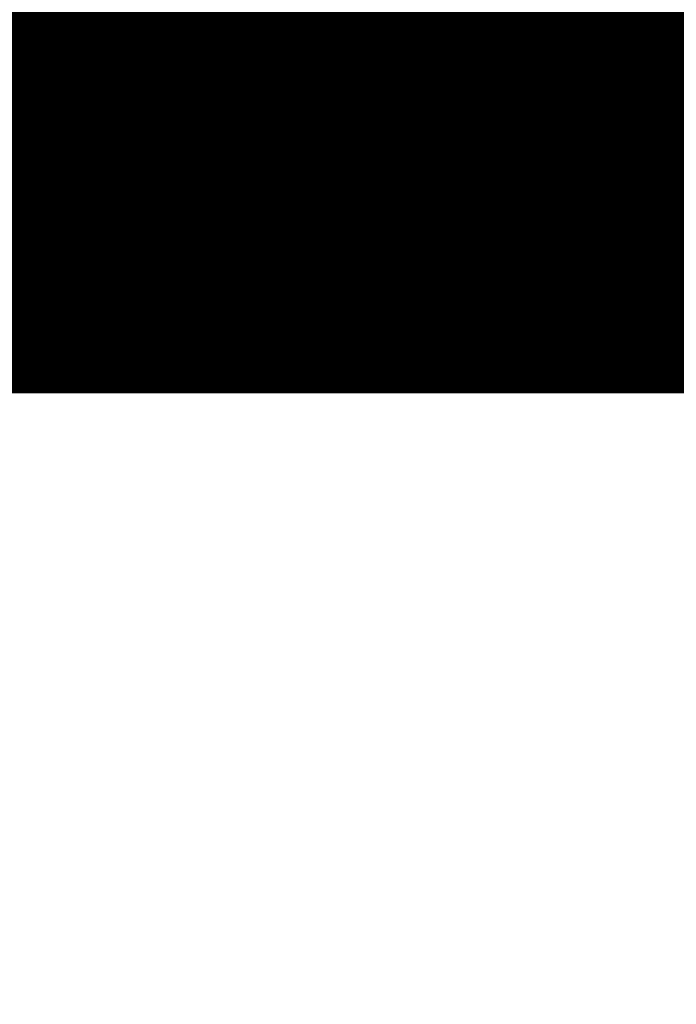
# Model space of a CAD drawing. Extents: x -0.1 to 67.3, y -0.3 to 30.
# Tile 102 of 239: x 36.406 to 36.607, y 14.548 to 14.85. Entities that reach past the tile are written whole.
import ezdxf

# ---------------------------------------------------------------- set-up
doc = ezdxf.new("R2010")
doc.units = 0
doc.layers.add('BG_SILKSCREEN_BOTTOM', color=23, linetype='CONTINUOUS')

msp = doc.modelspace()

# ---------------------------------------------------------------- linework, layer by layer
at = {"layer": 'BG_SILKSCREEN_BOTTOM', "const_width": 0.01905}
for points in [[(36.397184, 14.7447), (36.000436, 15.141448)], [(36.398454, 14.7447), (36.001452, 15.141448)], [(36.399216, 14.7447), (36.002468, 15.141448)], [(36.400486, 14.7447), (36.003484, 15.141448)], [(36.401502, 14.7447), (36.0045, 15.141448)], [(36.402518, 14.7447), (36.00577, 15.141448)], [(36.403534, 14.7447), (36.006786, 15.141448)], [(36.40455, 14.7447), (36.007802, 15.141448)], [(36.40582, 14.7447), (36.008818, 15.141448)], [(36.406836, 14.7447), (36.009834, 15.141448)], [(36.407852, 14.7447), (36.01085, 15.141448)], [(36.408868, 14.7447), (36.01212, 15.141448)], [(36.409884, 14.7447), (36.012882, 15.141448)], [(36.4109, 14.7447), (36.014152, 15.141448)], [(36.41217, 14.7447), (36.015168, 15.141448)], [(36.413186, 14.7447), (36.016184, 15.141448)], [(36.414202, 14.7447), (36.017454, 15.141448)], [(36.415218, 14.7447), (36.018216, 15.141448)], [(36.416234, 14.7447), (36.019486, 15.141448)], [(36.417504, 14.7447), (36.020502, 15.141448)], [(36.418266, 14.7447), (36.021518, 15.141448)], [(36.419536, 14.7447), (36.022788, 15.141448)], [(36.420552, 14.7447), (36.02355, 15.141448)], [(36.421568, 14.7447), (36.02482, 15.141448)], [(36.422838, 14.7447), (36.025836, 15.141448)], [(36.4236, 14.7447), (36.026852, 15.141448)], [(36.42487, 14.7447), (36.027868, 15.141448)], [(36.425886, 14.7447), (36.028884, 15.141448)], [(36.426902, 14.7447), (36.030154, 15.141448)], [(36.427918, 14.7447), (36.03117, 15.141448)], [(36.428934, 14.7447), (36.032186, 15.141448)], [(36.430204, 14.7447), (36.033202, 15.141448)], [(36.43122, 14.7447), (36.034218, 15.141448)], [(36.432236, 14.7447), (36.035234, 15.141448)], [(36.433252, 14.7447), (36.036504, 15.141448)], [(36.434268, 14.7447), (36.03752, 15.141448)], [(36.435284, 14.7447), (36.038536, 15.141448)], [(36.436554, 14.7447), (36.039552, 15.141448)], [(36.43757, 14.7447), (36.040568, 15.141448)], [(36.438586, 14.7447), (36.041838, 15.141448)], [(36.439602, 14.7447), (36.0426, 15.141448)], [(36.440618, 14.7447), (36.04387, 15.141448)], [(36.441888, 14.7447), (36.044886, 15.141448)], [(36.44265, 14.7447), (36.045902, 15.141448)], [(36.44392, 14.7447), (36.047172, 15.141448)], [(36.444936, 14.7447), (36.047934, 15.141448)], [(36.445952, 14.7447), (36.049204, 15.141448)], [(36.447222, 14.7447), (36.05022, 15.141448)], [(36.447984, 14.7447), (36.051236, 15.141448)], [(36.449254, 14.7447), (36.052252, 15.141448)], [(36.45027, 14.7447), (36.053268, 15.141448)], [(36.451286, 14.7447), (36.054538, 15.141448)], [(36.452556, 14.7447), (36.055554, 15.141448)], [(36.453318, 14.7447), (36.05657, 15.141448)], [(36.454588, 14.7447), (36.057586, 15.141448)], [(36.455604, 14.7447), (36.058602, 15.141448)], [(36.45662, 14.7447), (36.059618, 15.141448)], [(36.457636, 14.7447), (36.060888, 15.141448)], [(36.458652, 14.7447), (36.061904, 15.141448)], [(36.459922, 14.7447), (36.06292, 15.141448)], [(36.460938, 14.7447), (36.063936, 15.141448)], [(36.461954, 14.7447), (36.064952, 15.141448)], [(36.46297, 14.7447), (36.066222, 15.141448)], [(36.463986, 14.7447), (36.066984, 15.141448)], [(36.465002, 14.7447), (36.068254, 15.141448)], [(36.466272, 14.7447), (36.06927, 15.141448)], [(36.467034, 14.7447), (36.070286, 15.141448)], [(36.468304, 14.7447), (36.071556, 15.141448)], [(36.46932, 14.7447), (36.072318, 15.141448)], [(36.470336, 14.7447), (36.073588, 15.141448)], [(36.471606, 14.7447), (36.074604, 15.141448)], [(36.472368, 14.7447), (36.07562, 15.141448)], [(36.473638, 14.7447), (36.07689, 15.141448)], [(36.474654, 14.7447), (36.077652, 15.141448)], [(36.47567, 14.7447), (36.078922, 15.141448)], [(36.47694, 14.7447), (36.079938, 15.141448)], [(36.477702, 14.7447), (36.080954, 15.141448)], [(36.478972, 14.7447), (36.08197, 15.141448)], [(36.479988, 14.7447), (36.082986, 15.141448)], [(36.481004, 14.7447), (36.084256, 15.141448)], [(36.48202, 14.7447), (36.085272, 15.141448)], [(36.483036, 14.7447), (36.086288, 15.141448)], [(36.484306, 14.7447), (36.087304, 15.141448)], [(36.485322, 14.7447), (36.08832, 15.141448)], [(36.486338, 14.7447), (36.089336, 15.141448)], [(36.487354, 14.7447), (36.090606, 15.141448)], [(36.48837, 14.7447), (36.091622, 15.141448)], [(36.489386, 14.7447), (36.092638, 15.141448)], [(36.490656, 14.7447), (36.093654, 15.141448)], [(36.491672, 14.7447), (36.09467, 15.141448)], [(36.492688, 14.7447), (36.09594, 15.141448)], [(36.493704, 14.7447), (36.096702, 15.141448)], [(36.49472, 14.7447), (36.097972, 15.141448)], [(36.49599, 14.7447), (36.098988, 15.141448)], [(36.496752, 14.7447), (36.100004, 15.141448)], [(36.498022, 14.7447), (36.101274, 15.141448)], [(36.499038, 14.7447), (36.102036, 15.141448)], [(36.500054, 14.7447), (36.103306, 15.141448)], [(36.501324, 14.7447), (36.104322, 15.141448)], [(36.502086, 14.7447), (36.105338, 15.141448)], [(36.503356, 14.7447), (36.106354, 15.141448)], [(36.504372, 14.7447), (36.10737, 15.141448)], [(36.505388, 14.7447), (36.10864, 15.141448)], [(36.506404, 14.7447), (36.109656, 15.141448)], [(36.50742, 14.7447), (36.110672, 15.141448)], [(36.50869, 14.7447), (36.111688, 15.141448)], [(36.509706, 14.7447), (36.112704, 15.141448)], [(36.510722, 14.7447), (36.11372, 15.141448)], [(36.511738, 14.7447), (36.11499, 15.141448)], [(36.512754, 14.7447), (36.116006, 15.141448)], [(36.51377, 14.7447), (36.117022, 15.141448)], [(36.51504, 14.7447), (36.118038, 15.141448)], [(36.516056, 14.7447), (36.119054, 15.141448)], [(36.517072, 14.7447), (36.120324, 15.141448)], [(36.518088, 14.7447), (36.121086, 15.141448)], [(36.519104, 14.7447), (36.122356, 15.141448)], [(36.520374, 14.7447), (36.123372, 15.141448)], [(36.521136, 14.7447), (36.124388, 15.141448)], [(36.522406, 14.7447), (36.125658, 15.141448)], [(36.523422, 14.7447), (36.12642, 15.141448)], [(36.524438, 14.7447), (36.12769, 15.141448)], [(36.525708, 14.7447), (36.128706, 15.141448)], [(36.52647, 14.7447), (36.129722, 15.141448)], [(36.52774, 14.7447), (36.130992, 15.141448)], [(36.528756, 14.7447), (36.131754, 15.141448)], [(36.529772, 14.7447), (36.133024, 15.141448)], [(36.531042, 14.7447), (36.13404, 15.141448)], [(36.531804, 14.7447), (36.135056, 15.141448)], [(36.533074, 14.7447), (36.136072, 15.141448)], [(36.53409, 14.7447), (36.137088, 15.141448)], [(36.535106, 14.7447), (36.138104, 15.141448)], [(36.536122, 14.7447), (36.139374, 15.141448)], [(36.537138, 14.7447), (36.14039, 15.141448)], [(36.538408, 14.7447), (36.141406, 15.141448)], [(36.539424, 14.7447), (36.142422, 15.141448)], [(36.54044, 14.7447), (36.143438, 15.141448)], [(36.541456, 14.7447), (36.144708, 15.141448)], [(36.542472, 14.7447), (36.14547, 15.141448)], [(36.543488, 14.7447), (36.14674, 15.141448)], [(36.544758, 14.7447), (36.147756, 15.141448)], [(36.545774, 14.7447), (36.148772, 15.141448)], [(36.54679, 14.7447), (36.150042, 15.141448)], [(36.547806, 14.7447), (36.150804, 15.141448)], [(36.548822, 14.7447), (36.152074, 15.141448)], [(36.550092, 14.7447), (36.15309, 15.141448)], [(36.550854, 14.7447), (36.154106, 15.141448)], [(36.552124, 14.7447), (36.155376, 15.141448)], [(36.55314, 14.7447), (36.156138, 15.141448)], [(36.554156, 14.7447), (36.157408, 15.141448)], [(36.555426, 14.7447), (36.158424, 15.141448)], [(36.556188, 14.7447), (36.15944, 15.141448)], [(36.557458, 14.7447), (36.160456, 15.141448)], [(36.558474, 14.7447), (36.161472, 15.141448)], [(36.55949, 14.7447), (36.162742, 15.141448)], [(36.560506, 14.7447), (36.163758, 15.141448)], [(36.561522, 14.7447), (36.164774, 15.141448)], [(36.562792, 14.7447), (36.16579, 15.141448)], [(36.563808, 14.7447), (36.166806, 15.141448)], [(36.564824, 14.7447), (36.167822, 15.141448)], [(36.56584, 14.7447), (36.169092, 15.141448)], [(36.566856, 14.7447), (36.170108, 15.141448)], [(36.567872, 14.7447), (36.171124, 15.141448)], [(36.569142, 14.7447), (36.17214, 15.141448)], [(36.570158, 14.7447), (36.173156, 15.141448)], [(36.571174, 14.7447), (36.174426, 15.141448)], [(36.57219, 14.7447), (36.175188, 15.141448)], [(36.573206, 14.7447), (36.176458, 15.141448)], [(36.574476, 14.7447), (36.177474, 15.141448)], [(36.575238, 14.7447), (36.17849, 15.141448)], [(36.576508, 14.7447), (36.17976, 15.141448)], [(36.577524, 14.7447), (36.180522, 15.141448)], [(36.57854, 14.7447), (36.181792, 15.141448)], [(36.57981, 14.7447), (36.182808, 15.141448)], [(36.580572, 14.7447), (36.183824, 15.141448)], [(36.581842, 14.7447), (36.18484, 15.141448)], [(36.582858, 14.7447), (36.185856, 15.141448)], [(36.583874, 14.7447), (36.187126, 15.141448)], [(36.585144, 14.7447), (36.188142, 15.141448)], [(36.585906, 14.7447), (36.189158, 15.141448)], [(36.587176, 14.7447), (36.190174, 15.141448)], [(36.588192, 14.7447), (36.19119, 15.141448)], [(36.589208, 14.7447), (36.192206, 15.141448)], [(36.590224, 14.7447), (36.193476, 15.141448)], [(36.59124, 14.7447), (36.194492, 15.141448)], [(36.592256, 14.7447), (36.195508, 15.141448)], [(36.593526, 14.7447), (36.196524, 15.141448)], [(36.594542, 14.7447), (36.19754, 15.141448)], [(36.595558, 14.7447), (36.19881, 15.141448)], [(36.596574, 14.7447), (36.199572, 15.141448)], [(36.59759, 14.7447), (36.200842, 15.141448)], [(36.59886, 14.7447), (36.201858, 15.141448)], [(36.599622, 14.7447), (36.202874, 15.141448)], [(36.600892, 14.7447), (36.204144, 15.141448)], [(36.601908, 14.7447), (36.204906, 15.141448)], [(36.602924, 14.7447), (36.206176, 15.141448)], [(36.604194, 14.7447), (36.207192, 15.141448)], [(36.604956, 14.7447), (36.208208, 15.141448)], [(36.606226, 14.7447), (36.209478, 15.141448)], [(36.607242, 14.7447), (36.21024, 15.141448)], [(36.608258, 14.7447), (36.21151, 15.141448)], [(36.609528, 14.7447), (36.212526, 15.141448)], [(36.61029, 14.7447), (36.213542, 15.141448)], [(36.61156, 14.7447), (36.214558, 15.141448)], [(36.612576, 14.7447), (36.215574, 15.141448)], [(36.613592, 14.7447), (36.21659, 15.141448)], [(36.614608, 14.7447), (36.21786, 15.141448)], [(36.615624, 14.7447), (36.218876, 15.141448)], [(36.616894, 14.7447), (36.219892, 15.141448)], [(36.61791, 14.7447), (36.220908, 15.141448)], [(36.618926, 14.744446), (36.221924, 15.141448)], [(36.620196, 14.744446), (36.223194, 15.141448)], [(36.621212, 14.744446), (36.223956, 15.141448)], [(36.622482, 14.744446), (36.225226, 15.141448)], [(36.623752, 14.744192), (36.226242, 15.141448)], [(36.624768, 14.743938), (36.227258, 15.141448)], [(36.626038, 14.743938), (36.228528, 15.141448)], [(36.627054, 14.743684), (36.22929, 15.141448)], [(36.628578, 14.743684), (36.23056, 15.141448)], [(36.629594, 14.743684), (36.231576, 15.141448)], [(36.630864, 14.74343), (36.232592, 15.141448)], [(36.63188, 14.74343), (36.233862, 15.141448)], [(36.63315, 14.743176), (36.234624, 15.141448)], [(36.63442, 14.742922), (36.235894, 15.141448)], [(36.635436, 14.742922), (36.23691, 15.141448)], [(36.636706, 14.742922), (36.237926, 15.141448)], [(36.637722, 14.742668), (36.238942, 15.141448)], [(36.638992, 14.742668), (36.239958, 15.141448)], [(36.640262, 14.742414), (36.241228, 15.141448)], [(36.641532, 14.742414), (36.242244, 15.141448)], [(36.642548, 14.74216), (36.24326, 15.141448)], [(36.643818, 14.74216), (36.244276, 15.141448)], [(36.644834, 14.74216), (36.245292, 15.141448)], [(36.646104, 14.741906), (36.246308, 15.141448)], [(36.647374, 14.741652), (36.247578, 15.141448)], [(36.64839, 14.741652), (36.248594, 15.141448)], [(36.64966, 14.741398), (36.24961, 15.141448)], [(36.65093, 14.741398), (36.250626, 15.141448)], [(36.652454, 14.740636), (36.251642, 15.141448)], [(36.653978, 14.740382), (36.252912, 15.141448)], [(36.655502, 14.739874), (36.253674, 15.141448)], [(36.65728, 14.739366), (36.254944, 15.141448)], [(36.658804, 14.738858), (36.25596, 15.141448)], [(36.660328, 14.73835), (36.256976, 15.141448)], [(36.661852, 14.737842), (36.258246, 15.141448)], [(36.663376, 14.737588), (36.259008, 15.141448)], [(36.6649, 14.736826), (36.260278, 15.141448)], [(36.666424, 14.736572), (36.261294, 15.141448)], [(36.667948, 14.736064), (36.26231, 15.141448)], [(36.669472, 14.735556), (36.263326, 15.141448)], [(36.670996, 14.735048), (36.264342, 15.141448)], [(36.67252, 14.73454), (36.265612, 15.141448)], [(36.674044, 14.734032), (36.266628, 15.141448)], [(36.675568, 14.733778), (36.267644, 15.141448)], [(36.677346, 14.733016), (36.26866, 15.141448)], [(36.67887, 14.732508), (36.269676, 15.141448)], [(36.680394, 14.732), (36.270692, 15.141448)], [(36.68268, 14.73073), (36.271962, 15.141448)], [(36.684966, 14.72946), (36.272978, 15.141448)], [(36.687252, 14.728444), (36.273994, 15.141448)], [(36.689538, 14.72692), (36.27501, 15.141448)], [(36.691824, 14.72565), (36.276026, 15.141448)], [(36.69411, 14.724634), (36.277296, 15.141448)], [(36.69665, 14.72311), (36.278058, 15.141448)], [(36.698936, 14.72184), (36.279328, 15.141448)], [(36.701222, 14.720824), (36.280344, 15.141448)], [(36.703508, 14.7193), (36.28136, 15.141448)], [(36.705794, 14.718284), (36.28263, 15.141448)], [(36.710112, 14.714982), (36.283392, 15.141448)], [(36.716208, 14.709902), (36.284662, 15.141448)], [(36.722304, 14.704822), (36.285678, 15.141448)], [(36.7284, 14.699996), (36.286694, 15.141448)], [(37.173916, 14.255496), (36.287964, 15.141448)], [(37.173916, 14.256766), (36.288726, 15.141448)], [(37.173916, 14.257528), (36.289996, 15.141448)], [(37.173916, 14.258798), (36.291012, 15.141448)], [(37.173916, 14.259814), (36.292028, 15.141448)], [(37.173916, 14.26083), (36.293044, 15.141448)], [(37.173916, 14.261846), (36.29406, 15.141448)], [(37.173916, 14.262862), (36.29533, 15.141448)], [(37.173916, 14.264132), (36.296346, 15.141448)], [(37.173916, 14.265148), (36.297362, 15.141448)], [(37.173916, 14.266164), (36.298378, 15.141448)], [(37.173916, 14.26718), (36.299394, 15.141448)], [(37.173916, 14.268196), (36.30041, 15.141448)], [(37.173916, 14.269212), (36.30168, 15.141448)], [(37.173916, 14.270482), (36.302442, 15.141448)], [(37.173916, 14.271498), (36.303712, 15.141448)], [(37.173916, 14.272514), (36.304728, 15.141448)], [(37.173916, 14.27353), (36.305744, 15.141448)], [(37.173916, 14.274546), (36.307014, 15.141448)], [(37.173916, 14.275816), (36.307776, 15.141448)], [(37.173916, 14.276578), (36.309046, 15.141448)], [(37.173916, 14.277848), (36.310062, 15.141448)], [(37.173916, 14.278864), (36.311078, 15.141448)], [(37.173916, 14.27988), (36.312348, 15.141448)], [(37.173916, 14.28115), (36.31311, 15.141448)], [(37.173916, 14.281912), (36.31438, 15.141448)], [(37.173916, 14.283182), (36.315396, 15.141448)], [(37.173916, 14.284198), (36.316412, 15.141448)], [(37.173916, 14.285214), (36.317428, 15.141448)], [(37.173916, 14.28623), (36.318444, 15.141448)], [(37.173916, 14.287246), (36.319714, 15.141448)], [(37.173916, 14.288516), (36.32073, 15.141448)], [(37.173916, 14.289532), (36.321746, 15.141448)], [(37.173916, 14.290548), (36.322762, 15.141448)], [(37.173916, 14.291564), (36.323778, 15.141448)], [(37.173916, 14.29258), (36.324794, 15.141448)], [(37.173916, 14.293596), (36.326064, 15.141448)], [(37.173916, 14.294866), (36.32708, 15.141448)], [(37.173916, 14.295882), (36.328096, 15.141448)], [(37.173916, 14.296898), (36.329112, 15.141448)], [(37.173916, 14.297914), (36.330128, 15.141448)], [(37.173916, 14.29893), (36.331398, 15.141448)], [(37.173916, 14.3002), (36.33216, 15.141448)], [(37.173916, 14.300962), (36.33343, 15.141448)], [(35.427666, 14.7447), (36.618164, 14.7447)]]:
    msp.add_lwpolyline(points, dxfattribs=at)
at = {"layer": 'BG_SILKSCREEN_BOTTOM', "const_width": 0.009652}
for points in [[(36.392358, 14.7447, -1), (36.40201, 14.7447)], [(36.393628, 14.7447, -1), (36.40328, 14.7447)], [(36.39439, 14.7447, -1), (36.404042, 14.7447)], [(36.39566, 14.7447, -1), (36.405312, 14.7447)], [(36.396676, 14.7447, -1), (36.406328, 14.7447)], [(36.397692, 14.7447, -1), (36.407344, 14.7447)], [(36.398708, 14.7447, -1), (36.40836, 14.7447)], [(36.399724, 14.7447, -1), (36.409376, 14.7447)], [(36.400994, 14.7447, -1), (36.410646, 14.7447)], [(36.40201, 14.7447, -1), (36.411662, 14.7447)], [(36.403026, 14.7447, -1), (36.412678, 14.7447)], [(36.404042, 14.7447, -1), (36.413694, 14.7447)], [(36.405058, 14.7447, -1), (36.41471, 14.7447)], [(36.406074, 14.7447, -1), (36.415726, 14.7447)], [(36.407344, 14.7447, -1), (36.416996, 14.7447)], [(36.40836, 14.7447, -1), (36.418012, 14.7447)], [(36.409376, 14.7447, -1), (36.419028, 14.7447)], [(36.410392, 14.7447, -1), (36.420044, 14.7447)], [(36.411408, 14.7447, -1), (36.42106, 14.7447)], [(36.412678, 14.7447, -1), (36.42233, 14.7447)], [(36.41344, 14.7447, -1), (36.423092, 14.7447)], [(36.41471, 14.7447, -1), (36.424362, 14.7447)], [(36.415726, 14.7447, -1), (36.425378, 14.7447)], [(36.416742, 14.7447, -1), (36.426394, 14.7447)], [(36.418012, 14.7447, -1), (36.427664, 14.7447)], [(36.418774, 14.7447, -1), (36.428426, 14.7447)], [(36.420044, 14.7447, -1), (36.429696, 14.7447)], [(36.42106, 14.7447, -1), (36.430712, 14.7447)], [(36.422076, 14.7447, -1), (36.431728, 14.7447)], [(36.423092, 14.7447, -1), (36.432744, 14.7447)], [(36.424108, 14.7447, -1), (36.43376, 14.7447)], [(36.425378, 14.7447, -1), (36.43503, 14.7447)], [(36.426394, 14.7447, -1), (36.436046, 14.7447)], [(36.42741, 14.7447, -1), (36.437062, 14.7447)], [(36.428426, 14.7447, -1), (36.438078, 14.7447)], [(36.429442, 14.7447, -1), (36.439094, 14.7447)], [(36.430458, 14.7447, -1), (36.44011, 14.7447)], [(36.431728, 14.7447, -1), (36.44138, 14.7447)], [(36.432744, 14.7447, -1), (36.442396, 14.7447)], [(36.43376, 14.7447, -1), (36.443412, 14.7447)], [(36.434776, 14.7447, -1), (36.444428, 14.7447)], [(36.435792, 14.7447, -1), (36.445444, 14.7447)], [(36.437062, 14.7447, -1), (36.446714, 14.7447)], [(36.437824, 14.7447, -1), (36.447476, 14.7447)], [(36.439094, 14.7447, -1), (36.448746, 14.7447)], [(36.44011, 14.7447, -1), (36.449762, 14.7447)], [(36.441126, 14.7447, -1), (36.450778, 14.7447)], [(36.442396, 14.7447, -1), (36.452048, 14.7447)], [(36.443158, 14.7447, -1), (36.45281, 14.7447)], [(36.444428, 14.7447, -1), (36.45408, 14.7447)], [(36.445444, 14.7447, -1), (36.455096, 14.7447)], [(36.44646, 14.7447, -1), (36.456112, 14.7447)], [(36.44773, 14.7447, -1), (36.457382, 14.7447)], [(36.448492, 14.7447, -1), (36.458144, 14.7447)], [(36.449762, 14.7447, -1), (36.459414, 14.7447)], [(36.450778, 14.7447, -1), (36.46043, 14.7447)], [(36.451794, 14.7447, -1), (36.461446, 14.7447)], [(36.45281, 14.7447, -1), (36.462462, 14.7447)], [(36.453826, 14.7447, -1), (36.463478, 14.7447)], [(36.455096, 14.7447, -1), (36.464748, 14.7447)], [(36.456112, 14.7447, -1), (36.465764, 14.7447)], [(36.457128, 14.7447, -1), (36.46678, 14.7447)], [(36.458144, 14.7447, -1), (36.467796, 14.7447)], [(36.45916, 14.7447, -1), (36.468812, 14.7447)], [(36.460176, 14.7447, -1), (36.469828, 14.7447)], [(36.461446, 14.7447, -1), (36.471098, 14.7447)], [(36.462208, 14.7447, -1), (36.47186, 14.7447)], [(36.463478, 14.7447, -1), (36.47313, 14.7447)], [(36.464494, 14.7447, -1), (36.474146, 14.7447)], [(36.46551, 14.7447, -1), (36.475162, 14.7447)], [(36.46678, 14.7447, -1), (36.476432, 14.7447)], [(36.467542, 14.7447, -1), (36.477194, 14.7447)], [(36.468812, 14.7447, -1), (36.478464, 14.7447)], [(36.469828, 14.7447, -1), (36.47948, 14.7447)], [(36.470844, 14.7447, -1), (36.480496, 14.7447)], [(36.472114, 14.7447, -1), (36.481766, 14.7447)], [(36.472876, 14.7447, -1), (36.482528, 14.7447)], [(36.474146, 14.7447, -1), (36.483798, 14.7447)], [(36.475162, 14.7447, -1), (36.484814, 14.7447)], [(36.476178, 14.7447, -1), (36.48583, 14.7447)], [(36.477194, 14.7447, -1), (36.486846, 14.7447)], [(36.47821, 14.7447, -1), (36.487862, 14.7447)], [(36.47948, 14.7447, -1), (36.489132, 14.7447)], [(36.480496, 14.7447, -1), (36.490148, 14.7447)], [(36.481512, 14.7447, -1), (36.491164, 14.7447)], [(36.482528, 14.7447, -1), (36.49218, 14.7447)], [(36.483544, 14.7447, -1), (36.493196, 14.7447)], [(36.48456, 14.7447, -1), (36.494212, 14.7447)], [(36.48583, 14.7447, -1), (36.495482, 14.7447)], [(36.486846, 14.7447, -1), (36.496498, 14.7447)], [(36.487862, 14.7447, -1), (36.497514, 14.7447)], [(36.488878, 14.7447, -1), (36.49853, 14.7447)], [(36.489894, 14.7447, -1), (36.499546, 14.7447)], [(36.491164, 14.7447, -1), (36.500816, 14.7447)], [(36.491926, 14.7447, -1), (36.501578, 14.7447)], [(36.493196, 14.7447, -1), (36.502848, 14.7447)], [(36.494212, 14.7447, -1), (36.503864, 14.7447)], [(36.495228, 14.7447, -1), (36.50488, 14.7447)], [(36.496498, 14.7447, -1), (36.50615, 14.7447)], [(36.49726, 14.7447, -1), (36.506912, 14.7447)], [(36.49853, 14.7447, -1), (36.508182, 14.7447)], [(36.499546, 14.7447, -1), (36.509198, 14.7447)], [(36.500562, 14.7447, -1), (36.510214, 14.7447)], [(36.501578, 14.7447, -1), (36.51123, 14.7447)], [(36.502594, 14.7447, -1), (36.512246, 14.7447)], [(36.503864, 14.7447, -1), (36.513516, 14.7447)], [(36.50488, 14.7447, -1), (36.514532, 14.7447)], [(36.505896, 14.7447, -1), (36.515548, 14.7447)], [(36.506912, 14.7447, -1), (36.516564, 14.7447)], [(36.507928, 14.7447, -1), (36.51758, 14.7447)], [(36.508944, 14.7447, -1), (36.518596, 14.7447)], [(36.510214, 14.7447, -1), (36.519866, 14.7447)], [(36.51123, 14.7447, -1), (36.520882, 14.7447)], [(36.512246, 14.7447, -1), (36.521898, 14.7447)], [(36.513262, 14.7447, -1), (36.522914, 14.7447)], [(36.514278, 14.7447, -1), (36.52393, 14.7447)], [(36.515548, 14.7447, -1), (36.5252, 14.7447)], [(36.51631, 14.7447, -1), (36.525962, 14.7447)], [(36.51758, 14.7447, -1), (36.527232, 14.7447)], [(36.518596, 14.7447, -1), (36.528248, 14.7447)], [(36.519612, 14.7447, -1), (36.529264, 14.7447)], [(36.520882, 14.7447, -1), (36.530534, 14.7447)], [(36.521644, 14.7447, -1), (36.531296, 14.7447)], [(36.522914, 14.7447, -1), (36.532566, 14.7447)], [(36.52393, 14.7447, -1), (36.533582, 14.7447)], [(36.524946, 14.7447, -1), (36.534598, 14.7447)], [(36.526216, 14.7447, -1), (36.535868, 14.7447)], [(36.526978, 14.7447, -1), (36.53663, 14.7447)], [(36.528248, 14.7447, -1), (36.5379, 14.7447)], [(36.529264, 14.7447, -1), (36.538916, 14.7447)], [(36.53028, 14.7447, -1), (36.539932, 14.7447)], [(36.531296, 14.7447, -1), (36.540948, 14.7447)], [(36.532312, 14.7447, -1), (36.541964, 14.7447)], [(36.533582, 14.7447, -1), (36.543234, 14.7447)], [(36.534598, 14.7447, -1), (36.54425, 14.7447)], [(36.535614, 14.7447, -1), (36.545266, 14.7447)], [(36.53663, 14.7447, -1), (36.546282, 14.7447)], [(36.537646, 14.7447, -1), (36.547298, 14.7447)], [(36.538662, 14.7447, -1), (36.548314, 14.7447)], [(36.539932, 14.7447, -1), (36.549584, 14.7447)], [(36.540948, 14.7447, -1), (36.5506, 14.7447)], [(36.541964, 14.7447, -1), (36.551616, 14.7447)], [(36.54298, 14.7447, -1), (36.552632, 14.7447)], [(36.543996, 14.7447, -1), (36.553648, 14.7447)], [(36.545266, 14.7447, -1), (36.554918, 14.7447)], [(36.546028, 14.7447, -1), (36.55568, 14.7447)], [(36.547298, 14.7447, -1), (36.55695, 14.7447)], [(36.548314, 14.7447, -1), (36.557966, 14.7447)], [(36.54933, 14.7447, -1), (36.558982, 14.7447)], [(36.5506, 14.7447, -1), (36.560252, 14.7447)], [(36.551362, 14.7447, -1), (36.561014, 14.7447)], [(36.552632, 14.7447, -1), (36.562284, 14.7447)], [(36.553648, 14.7447, -1), (36.5633, 14.7447)], [(36.554664, 14.7447, -1), (36.564316, 14.7447)], [(36.55568, 14.7447, -1), (36.565332, 14.7447)], [(36.556696, 14.7447, -1), (36.566348, 14.7447)], [(36.557966, 14.7447, -1), (36.567618, 14.7447)], [(36.558982, 14.7447, -1), (36.568634, 14.7447)], [(36.559998, 14.7447, -1), (36.56965, 14.7447)], [(36.561014, 14.7447, -1), (36.570666, 14.7447)], [(36.56203, 14.7447, -1), (36.571682, 14.7447)], [(36.563046, 14.7447, -1), (36.572698, 14.7447)], [(36.564316, 14.7447, -1), (36.573968, 14.7447)], [(36.565332, 14.7447, -1), (36.574984, 14.7447)], [(36.566348, 14.7447, -1), (36.576, 14.7447)], [(36.567364, 14.7447, -1), (36.577016, 14.7447)], [(36.56838, 14.7447, -1), (36.578032, 14.7447)], [(36.56965, 14.7447, -1), (36.579302, 14.7447)], [(36.570412, 14.7447, -1), (36.580064, 14.7447)], [(36.571682, 14.7447, -1), (36.581334, 14.7447)], [(36.572698, 14.7447, -1), (36.58235, 14.7447)], [(36.573714, 14.7447, -1), (36.583366, 14.7447)], [(36.574984, 14.7447, -1), (36.584636, 14.7447)], [(36.575746, 14.7447, -1), (36.585398, 14.7447)], [(36.577016, 14.7447, -1), (36.586668, 14.7447)], [(36.578032, 14.7447, -1), (36.587684, 14.7447)], [(36.579048, 14.7447, -1), (36.5887, 14.7447)], [(36.580318, 14.7447, -1), (36.58997, 14.7447)], [(36.58108, 14.7447, -1), (36.590732, 14.7447)], [(36.58235, 14.7447, -1), (36.592002, 14.7447)], [(36.583366, 14.7447, -1), (36.593018, 14.7447)], [(36.584382, 14.7447, -1), (36.594034, 14.7447)], [(36.585398, 14.7447, -1), (36.59505, 14.7447)], [(36.586414, 14.7447, -1), (36.596066, 14.7447)], [(36.58743, 14.7447, -1), (36.597082, 14.7447)], [(36.5887, 14.7447, -1), (36.598352, 14.7447)], [(36.589716, 14.7447, -1), (36.599368, 14.7447)], [(36.590732, 14.7447, -1), (36.600384, 14.7447)], [(36.591748, 14.7447, -1), (36.6014, 14.7447)], [(36.592764, 14.7447, -1), (36.602416, 14.7447)], [(36.594034, 14.7447, -1), (36.603686, 14.7447)], [(36.594796, 14.7447, -1), (36.604448, 14.7447)], [(36.596066, 14.7447, -1), (36.605718, 14.7447)], [(36.597082, 14.7447, -1), (36.606734, 14.7447)], [(36.598098, 14.7447, -1), (36.60775, 14.7447)], [(36.599368, 14.7447, -1), (36.60902, 14.7447)], [(36.60013, 14.7447, -1), (36.609782, 14.7447)], [(36.6014, 14.7447, -1), (36.611052, 14.7447)], [(36.602416, 14.7447, -1), (36.612068, 14.7447)], [(36.603432, 14.7447, -1), (36.613084, 14.7447)], [(36.604702, 14.7447, -1), (36.614354, 14.7447)], [(36.605464, 14.7447, -1), (36.615116, 14.7447)], [(36.606734, 14.7447, -1), (36.616386, 14.7447)], [(36.60775, 14.7447, -1), (36.617402, 14.7447)], [(36.608766, 14.7447, -1), (36.618418, 14.7447)], [(36.609782, 14.7447, -1), (36.619434, 14.7447)], [(36.610798, 14.7447, -1), (36.62045, 14.7447)], [(36.612068, 14.7447, -1), (36.62172, 14.7447)], [(36.40201, 14.7447, -1), (36.392358, 14.7447)], [(36.40328, 14.7447, -1), (36.393628, 14.7447)], [(36.404042, 14.7447, -1), (36.39439, 14.7447)], [(36.405312, 14.7447, -1), (36.39566, 14.7447)], [(36.406328, 14.7447, -1), (36.396676, 14.7447)], [(36.407344, 14.7447, -1), (36.397692, 14.7447)], [(36.40836, 14.7447, -1), (36.398708, 14.7447)], [(36.409376, 14.7447, -1), (36.399724, 14.7447)], [(36.410646, 14.7447, -1), (36.400994, 14.7447)], [(36.411662, 14.7447, -1), (36.40201, 14.7447)], [(36.412678, 14.7447, -1), (36.403026, 14.7447)], [(36.413694, 14.7447, -1), (36.404042, 14.7447)], [(36.41471, 14.7447, -1), (36.405058, 14.7447)], [(36.415726, 14.7447, -1), (36.406074, 14.7447)], [(36.416996, 14.7447, -1), (36.407344, 14.7447)], [(36.418012, 14.7447, -1), (36.40836, 14.7447)], [(36.419028, 14.7447, -1), (36.409376, 14.7447)], [(36.420044, 14.7447, -1), (36.410392, 14.7447)], [(36.42106, 14.7447, -1), (36.411408, 14.7447)], [(36.42233, 14.7447, -1), (36.412678, 14.7447)], [(36.423092, 14.7447, -1), (36.41344, 14.7447)], [(36.424362, 14.7447, -1), (36.41471, 14.7447)], [(36.425378, 14.7447, -1), (36.415726, 14.7447)], [(36.426394, 14.7447, -1), (36.416742, 14.7447)], [(36.427664, 14.7447, -1), (36.418012, 14.7447)], [(36.428426, 14.7447, -1), (36.418774, 14.7447)], [(36.429696, 14.7447, -1), (36.420044, 14.7447)], [(36.430712, 14.7447, -1), (36.42106, 14.7447)], [(36.431728, 14.7447, -1), (36.422076, 14.7447)], [(36.432744, 14.7447, -1), (36.423092, 14.7447)], [(36.43376, 14.7447, -1), (36.424108, 14.7447)], [(36.43503, 14.7447, -1), (36.425378, 14.7447)], [(36.436046, 14.7447, -1), (36.426394, 14.7447)], [(36.437062, 14.7447, -1), (36.42741, 14.7447)], [(36.438078, 14.7447, -1), (36.428426, 14.7447)], [(36.439094, 14.7447, -1), (36.429442, 14.7447)], [(36.44011, 14.7447, -1), (36.430458, 14.7447)], [(36.44138, 14.7447, -1), (36.431728, 14.7447)], [(36.442396, 14.7447, -1), (36.432744, 14.7447)], [(36.443412, 14.7447, -1), (36.43376, 14.7447)], [(36.444428, 14.7447, -1), (36.434776, 14.7447)], [(36.445444, 14.7447, -1), (36.435792, 14.7447)], [(36.446714, 14.7447, -1), (36.437062, 14.7447)], [(36.447476, 14.7447, -1), (36.437824, 14.7447)], [(36.448746, 14.7447, -1), (36.439094, 14.7447)], [(36.449762, 14.7447, -1), (36.44011, 14.7447)], [(36.450778, 14.7447, -1), (36.441126, 14.7447)], [(36.452048, 14.7447, -1), (36.442396, 14.7447)], [(36.45281, 14.7447, -1), (36.443158, 14.7447)], [(36.45408, 14.7447, -1), (36.444428, 14.7447)], [(36.455096, 14.7447, -1), (36.445444, 14.7447)], [(36.456112, 14.7447, -1), (36.44646, 14.7447)], [(36.457382, 14.7447, -1), (36.44773, 14.7447)], [(36.458144, 14.7447, -1), (36.448492, 14.7447)], [(36.459414, 14.7447, -1), (36.449762, 14.7447)], [(36.46043, 14.7447, -1), (36.450778, 14.7447)], [(36.461446, 14.7447, -1), (36.451794, 14.7447)], [(36.462462, 14.7447, -1), (36.45281, 14.7447)], [(36.463478, 14.7447, -1), (36.453826, 14.7447)], [(36.464748, 14.7447, -1), (36.455096, 14.7447)], [(36.465764, 14.7447, -1), (36.456112, 14.7447)], [(36.46678, 14.7447, -1), (36.457128, 14.7447)], [(36.467796, 14.7447, -1), (36.458144, 14.7447)], [(36.468812, 14.7447, -1), (36.45916, 14.7447)], [(36.469828, 14.7447, -1), (36.460176, 14.7447)], [(36.471098, 14.7447, -1), (36.461446, 14.7447)], [(36.47186, 14.7447, -1), (36.462208, 14.7447)], [(36.47313, 14.7447, -1), (36.463478, 14.7447)], [(36.474146, 14.7447, -1), (36.464494, 14.7447)], [(36.475162, 14.7447, -1), (36.46551, 14.7447)], [(36.476432, 14.7447, -1), (36.46678, 14.7447)], [(36.477194, 14.7447, -1), (36.467542, 14.7447)], [(36.478464, 14.7447, -1), (36.468812, 14.7447)], [(36.47948, 14.7447, -1), (36.469828, 14.7447)], [(36.480496, 14.7447, -1), (36.470844, 14.7447)], [(36.481766, 14.7447, -1), (36.472114, 14.7447)], [(36.482528, 14.7447, -1), (36.472876, 14.7447)], [(36.483798, 14.7447, -1), (36.474146, 14.7447)], [(36.484814, 14.7447, -1), (36.475162, 14.7447)], [(36.48583, 14.7447, -1), (36.476178, 14.7447)], [(36.486846, 14.7447, -1), (36.477194, 14.7447)], [(36.487862, 14.7447, -1), (36.47821, 14.7447)], [(36.489132, 14.7447, -1), (36.47948, 14.7447)], [(36.490148, 14.7447, -1), (36.480496, 14.7447)], [(36.491164, 14.7447, -1), (36.481512, 14.7447)], [(36.49218, 14.7447, -1), (36.482528, 14.7447)], [(36.493196, 14.7447, -1), (36.483544, 14.7447)], [(36.494212, 14.7447, -1), (36.48456, 14.7447)], [(36.495482, 14.7447, -1), (36.48583, 14.7447)], [(36.496498, 14.7447, -1), (36.486846, 14.7447)], [(36.497514, 14.7447, -1), (36.487862, 14.7447)], [(36.49853, 14.7447, -1), (36.488878, 14.7447)], [(36.499546, 14.7447, -1), (36.489894, 14.7447)], [(36.500816, 14.7447, -1), (36.491164, 14.7447)], [(36.501578, 14.7447, -1), (36.491926, 14.7447)], [(36.502848, 14.7447, -1), (36.493196, 14.7447)], [(36.503864, 14.7447, -1), (36.494212, 14.7447)], [(36.50488, 14.7447, -1), (36.495228, 14.7447)], [(36.50615, 14.7447, -1), (36.496498, 14.7447)], [(36.506912, 14.7447, -1), (36.49726, 14.7447)], [(36.508182, 14.7447, -1), (36.49853, 14.7447)], [(36.509198, 14.7447, -1), (36.499546, 14.7447)], [(36.510214, 14.7447, -1), (36.500562, 14.7447)], [(36.51123, 14.7447, -1), (36.501578, 14.7447)], [(36.512246, 14.7447, -1), (36.502594, 14.7447)], [(36.513516, 14.7447, -1), (36.503864, 14.7447)], [(36.514532, 14.7447, -1), (36.50488, 14.7447)], [(36.515548, 14.7447, -1), (36.505896, 14.7447)], [(36.516564, 14.7447, -1), (36.506912, 14.7447)], [(36.51758, 14.7447, -1), (36.507928, 14.7447)], [(36.518596, 14.7447, -1), (36.508944, 14.7447)], [(36.519866, 14.7447, -1), (36.510214, 14.7447)], [(36.520882, 14.7447, -1), (36.51123, 14.7447)], [(36.521898, 14.7447, -1), (36.512246, 14.7447)], [(36.522914, 14.7447, -1), (36.513262, 14.7447)], [(36.52393, 14.7447, -1), (36.514278, 14.7447)], [(36.5252, 14.7447, -1), (36.515548, 14.7447)], [(36.525962, 14.7447, -1), (36.51631, 14.7447)], [(36.527232, 14.7447, -1), (36.51758, 14.7447)], [(36.528248, 14.7447, -1), (36.518596, 14.7447)], [(36.529264, 14.7447, -1), (36.519612, 14.7447)], [(36.530534, 14.7447, -1), (36.520882, 14.7447)], [(36.531296, 14.7447, -1), (36.521644, 14.7447)], [(36.532566, 14.7447, -1), (36.522914, 14.7447)], [(36.533582, 14.7447, -1), (36.52393, 14.7447)], [(36.534598, 14.7447, -1), (36.524946, 14.7447)], [(36.535868, 14.7447, -1), (36.526216, 14.7447)], [(36.53663, 14.7447, -1), (36.526978, 14.7447)], [(36.5379, 14.7447, -1), (36.528248, 14.7447)], [(36.538916, 14.7447, -1), (36.529264, 14.7447)], [(36.539932, 14.7447, -1), (36.53028, 14.7447)], [(36.540948, 14.7447, -1), (36.531296, 14.7447)], [(36.541964, 14.7447, -1), (36.532312, 14.7447)], [(36.543234, 14.7447, -1), (36.533582, 14.7447)], [(36.54425, 14.7447, -1), (36.534598, 14.7447)], [(36.545266, 14.7447, -1), (36.535614, 14.7447)], [(36.546282, 14.7447, -1), (36.53663, 14.7447)], [(36.547298, 14.7447, -1), (36.537646, 14.7447)], [(36.548314, 14.7447, -1), (36.538662, 14.7447)], [(36.549584, 14.7447, -1), (36.539932, 14.7447)], [(36.5506, 14.7447, -1), (36.540948, 14.7447)], [(36.551616, 14.7447, -1), (36.541964, 14.7447)], [(36.552632, 14.7447, -1), (36.54298, 14.7447)], [(36.553648, 14.7447, -1), (36.543996, 14.7447)], [(36.554918, 14.7447, -1), (36.545266, 14.7447)], [(36.55568, 14.7447, -1), (36.546028, 14.7447)], [(36.55695, 14.7447, -1), (36.547298, 14.7447)], [(36.557966, 14.7447, -1), (36.548314, 14.7447)], [(36.558982, 14.7447, -1), (36.54933, 14.7447)], [(36.560252, 14.7447, -1), (36.5506, 14.7447)], [(36.561014, 14.7447, -1), (36.551362, 14.7447)], [(36.562284, 14.7447, -1), (36.552632, 14.7447)], [(36.5633, 14.7447, -1), (36.553648, 14.7447)], [(36.564316, 14.7447, -1), (36.554664, 14.7447)], [(36.565332, 14.7447, -1), (36.55568, 14.7447)], [(36.566348, 14.7447, -1), (36.556696, 14.7447)], [(36.567618, 14.7447, -1), (36.557966, 14.7447)], [(36.568634, 14.7447, -1), (36.558982, 14.7447)], [(36.56965, 14.7447, -1), (36.559998, 14.7447)], [(36.570666, 14.7447, -1), (36.561014, 14.7447)], [(36.571682, 14.7447, -1), (36.56203, 14.7447)], [(36.572698, 14.7447, -1), (36.563046, 14.7447)], [(36.573968, 14.7447, -1), (36.564316, 14.7447)], [(36.574984, 14.7447, -1), (36.565332, 14.7447)], [(36.576, 14.7447, -1), (36.566348, 14.7447)], [(36.577016, 14.7447, -1), (36.567364, 14.7447)], [(36.578032, 14.7447, -1), (36.56838, 14.7447)], [(36.579302, 14.7447, -1), (36.56965, 14.7447)], [(36.580064, 14.7447, -1), (36.570412, 14.7447)], [(36.581334, 14.7447, -1), (36.571682, 14.7447)], [(36.58235, 14.7447, -1), (36.572698, 14.7447)], [(36.583366, 14.7447, -1), (36.573714, 14.7447)], [(36.584636, 14.7447, -1), (36.574984, 14.7447)], [(36.585398, 14.7447, -1), (36.575746, 14.7447)], [(36.586668, 14.7447, -1), (36.577016, 14.7447)], [(36.587684, 14.7447, -1), (36.578032, 14.7447)], [(36.5887, 14.7447, -1), (36.579048, 14.7447)], [(36.58997, 14.7447, -1), (36.580318, 14.7447)], [(36.590732, 14.7447, -1), (36.58108, 14.7447)], [(36.592002, 14.7447, -1), (36.58235, 14.7447)], [(36.593018, 14.7447, -1), (36.583366, 14.7447)], [(36.594034, 14.7447, -1), (36.584382, 14.7447)], [(36.59505, 14.7447, -1), (36.585398, 14.7447)], [(36.596066, 14.7447, -1), (36.586414, 14.7447)], [(36.597082, 14.7447, -1), (36.58743, 14.7447)], [(36.598352, 14.7447, -1), (36.5887, 14.7447)], [(36.599368, 14.7447, -1), (36.589716, 14.7447)], [(36.600384, 14.7447, -1), (36.590732, 14.7447)], [(36.6014, 14.7447, -1), (36.591748, 14.7447)], [(36.602416, 14.7447, -1), (36.592764, 14.7447)], [(36.603686, 14.7447, -1), (36.594034, 14.7447)], [(36.604448, 14.7447, -1), (36.594796, 14.7447)], [(36.605718, 14.7447, -1), (36.596066, 14.7447)], [(36.606734, 14.7447, -1), (36.597082, 14.7447)], [(36.60775, 14.7447, -1), (36.598098, 14.7447)], [(36.60902, 14.7447, -1), (36.599368, 14.7447)], [(36.609782, 14.7447, -1), (36.60013, 14.7447)], [(36.611052, 14.7447, -1), (36.6014, 14.7447)], [(36.612068, 14.7447, -1), (36.602416, 14.7447)], [(36.613084, 14.7447, -1), (36.603432, 14.7447)], [(36.614354, 14.7447, -1), (36.604702, 14.7447)], [(36.615116, 14.7447, -1), (36.605464, 14.7447)], [(36.616386, 14.7447, -1), (36.606734, 14.7447)], [(36.617402, 14.7447, -1), (36.60775, 14.7447)], [(36.618418, 14.7447, -1), (36.608766, 14.7447)], [(36.619434, 14.7447, -1), (36.609782, 14.7447)], [(36.62045, 14.7447, -1), (36.610798, 14.7447)], [(36.62172, 14.7447, -1), (36.612068, 14.7447)]]:
    msp.add_lwpolyline(points, format="xyb", dxfattribs=at)

doc.saveas('drawing.dxf')
